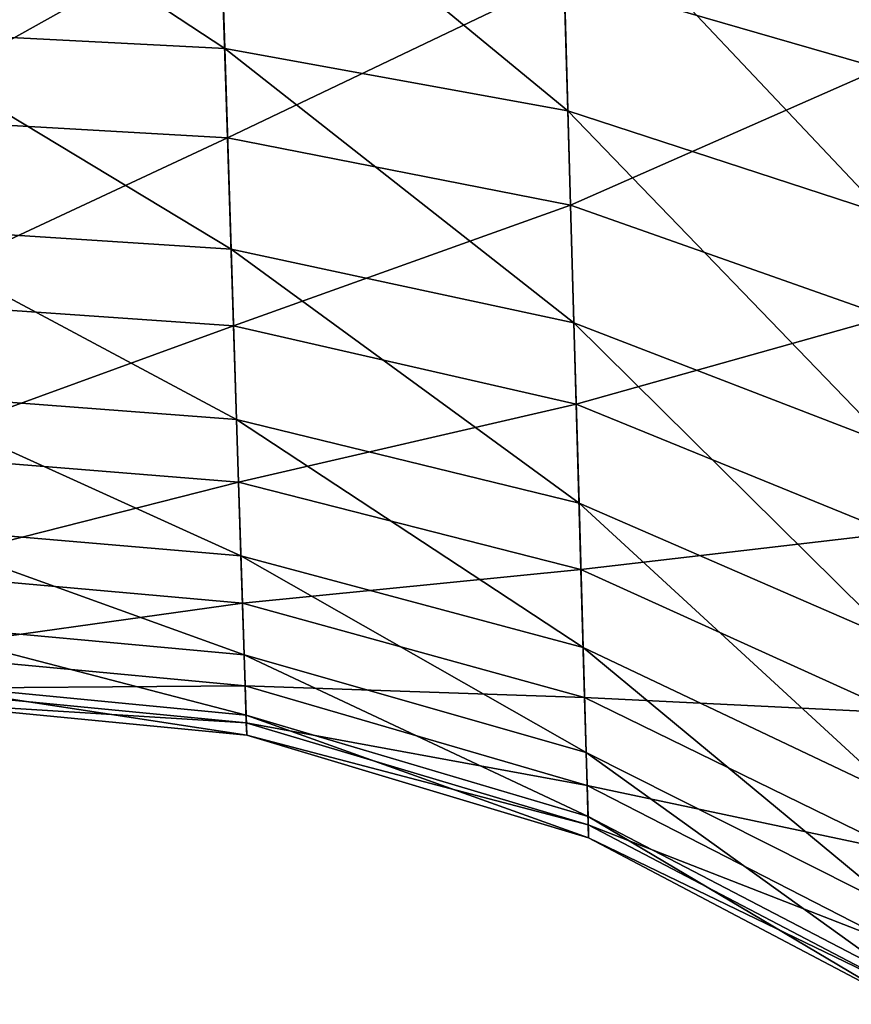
# Model space of a CAD drawing. Header units: metres. Extents: x -59 to 28, y 0 to 1680.
# Tile 32 of 115: x 19.148 to 19.374, y 69.218 to 69.485. Entities that reach past the tile are written whole.
import ezdxf

# ---------------------------------------------------------------- set-up
doc = ezdxf.new("R2010")
doc.units = ezdxf.units.M

msp = doc.modelspace()

# ---------------------------------------------------------------- linework, layer by layer
at = {"layer": 'ELYT3PV164'}
for points in [[(19.382057, 69.47171, 814.114014), (19.296024, 69.496643, 814.152283), (19.380182, 69.546272, 814.070679)], [(19.382057, 69.47171, 685.885986), (19.380182, 69.546272, 685.929321), (19.296024, 69.496643, 685.847717)], [(19.201908, 69.538605, 825.841248), (19.104925, 69.542259, 825.832397), (19.203878, 69.477135, 825.798035)], [(19.203878, 69.477135, 825.798035), (19.104925, 69.542259, 825.832397), (19.107023, 69.482147, 825.789917)], [(19.201908, 69.538605, 674.158752), (19.203878, 69.477135, 674.201965), (19.104925, 69.542259, 674.167603)], [(19.203878, 69.477135, 674.201965), (19.107023, 69.482147, 674.210083), (19.104925, 69.542259, 674.167603)], [(19.295206, 69.525299, 825.866089), (19.201908, 69.538605, 825.841248), (19.297066, 69.460266, 825.820496)], [(19.297066, 69.460266, 825.820496), (19.201908, 69.538605, 825.841248), (19.203878, 69.477135, 825.798035)], [(19.295206, 69.525299, 674.133911), (19.297066, 69.460266, 674.179504), (19.201908, 69.538605, 674.158752)], [(19.297066, 69.460266, 674.179504), (19.203878, 69.477135, 674.201965), (19.201908, 69.538605, 674.158752)], [(19.381275, 69.502846, 825.905884), (19.295206, 69.525299, 825.866089), (19.383051, 69.432182, 825.856384)], [(19.383051, 69.432182, 825.856384), (19.295206, 69.525299, 825.866089), (19.297066, 69.460266, 825.820496)], [(19.381275, 69.502846, 674.094116), (19.383051, 69.432182, 674.143616), (19.295206, 69.525299, 674.133911)], [(19.383051, 69.432182, 674.143616), (19.297066, 69.460266, 674.179504), (19.295206, 69.525299, 674.133911)], [(19.202776, 69.511513, 814.176147), (19.107851, 69.45845, 814.230896), (19.10585, 69.515762, 814.184753)], [(19.202776, 69.511513, 685.823853), (19.10585, 69.515762, 685.815247), (19.107851, 69.45845, 685.769104)], [(19.204657, 69.452888, 814.223145), (19.107851, 69.45845, 814.230896), (19.202776, 69.511513, 814.176147)], [(19.204657, 69.452888, 685.776855), (19.202776, 69.511513, 685.823853), (19.107851, 69.45845, 685.769104)], [(19.296024, 69.496643, 814.152283), (19.204657, 69.452888, 814.223145), (19.202776, 69.511513, 814.176147)], [(19.296024, 69.496643, 685.847717), (19.202776, 69.511513, 685.823853), (19.204657, 69.452888, 685.776855)], [(19.297798, 69.434608, 814.201904), (19.204657, 69.452888, 814.223145), (19.296024, 69.496643, 814.152283)], [(19.297798, 69.434608, 685.798096), (19.296024, 69.496643, 685.847717), (19.204657, 69.452888, 685.776855)], [(19.382057, 69.47171, 814.114014), (19.297798, 69.434608, 814.201904), (19.296024, 69.496643, 814.152283)], [(19.382057, 69.47171, 685.885986), (19.296024, 69.496643, 685.847717), (19.297798, 69.434608, 685.798096)], [(19.203878, 69.477135, 825.798035), (19.107023, 69.482147, 825.789917), (19.205626, 69.422676, 825.746216)], [(19.205626, 69.422676, 825.746216), (19.107023, 69.482147, 825.789917), (19.108881, 69.428932, 825.739014)], [(19.203878, 69.477135, 674.201965), (19.205626, 69.422676, 674.253784), (19.107023, 69.482147, 674.210083)], [(19.205626, 69.422676, 674.253784), (19.108881, 69.428932, 674.260986), (19.107023, 69.482147, 674.210083)], [(19.297066, 69.460266, 825.820496), (19.203878, 69.477135, 825.798035), (19.298712, 69.402634, 825.765808)], [(19.298712, 69.402634, 825.765808), (19.203878, 69.477135, 825.798035), (19.205626, 69.422676, 825.746216)], [(19.297066, 69.460266, 674.179504), (19.298712, 69.402634, 674.234192), (19.203878, 69.477135, 674.201965)], [(19.298712, 69.402634, 674.234192), (19.205626, 69.422676, 674.253784), (19.203878, 69.477135, 674.201965)], [(19.383751, 69.404305, 814.167847), (19.297798, 69.434608, 814.201904), (19.382057, 69.47171, 814.114014)], [(19.383751, 69.404305, 685.832153), (19.382057, 69.47171, 685.885986), (19.297798, 69.434608, 685.798096)], [(19.383051, 69.432182, 825.856384), (19.297066, 69.460266, 825.820496), (19.384624, 69.369553, 825.796997)], [(19.384624, 69.369553, 825.796997), (19.297066, 69.460266, 825.820496), (19.298712, 69.402634, 825.765808)], [(19.383051, 69.432182, 674.143616), (19.384624, 69.369553, 674.203003), (19.297066, 69.460266, 674.179504)], [(19.384624, 69.369553, 674.203003), (19.298712, 69.402634, 674.234192), (19.297066, 69.460266, 674.179504)], [(19.204657, 69.452888, 814.223145), (19.109592, 69.408539, 814.285034), (19.107851, 69.45845, 814.230896)], [(19.204657, 69.452888, 685.776855), (19.107851, 69.45845, 685.769104), (19.109592, 69.408539, 685.714966)], [(19.206295, 69.401802, 814.27832), (19.109592, 69.408539, 814.285034), (19.204657, 69.452888, 814.223145)], [(19.206295, 69.401802, 685.72168), (19.204657, 69.452888, 685.776855), (19.109592, 69.408539, 685.714966)], [(19.297798, 69.434608, 814.201904), (19.206295, 69.401802, 814.27832), (19.204657, 69.452888, 814.223145)], [(19.297798, 69.434608, 685.798096), (19.204657, 69.452888, 685.776855), (19.206295, 69.401802, 685.72168)], [(19.299345, 69.380531, 814.260132), (19.206295, 69.401802, 814.27832), (19.297798, 69.434608, 814.201904)], [(19.299345, 69.380531, 685.739868), (19.297798, 69.434608, 685.798096), (19.206295, 69.401802, 685.72168)], [(19.383751, 69.404305, 814.167847), (19.299345, 69.380531, 814.260132), (19.297798, 69.434608, 814.201904)], [(19.383751, 69.404305, 685.832153), (19.297798, 69.434608, 685.798096), (19.299345, 69.380531, 685.739868)], [(19.205626, 69.422676, 825.746216), (19.108881, 69.428932, 825.739014), (19.207108, 69.376419, 825.686951)], [(19.207108, 69.376419, 825.686951), (19.108881, 69.428932, 825.739014), (19.110458, 69.383751, 825.680908)], [(19.205626, 69.422676, 674.253784), (19.207108, 69.376419, 674.313049), (19.108881, 69.428932, 674.260986)], [(19.207108, 69.376419, 674.313049), (19.110458, 69.383751, 674.319092), (19.108881, 69.428932, 674.260986)], [(19.298712, 69.402634, 825.765808), (19.205626, 69.422676, 825.746216), (19.300112, 69.353661, 825.703186)], [(19.300112, 69.353661, 825.703186), (19.205626, 69.422676, 825.746216), (19.207108, 69.376419, 825.686951)], [(19.298712, 69.402634, 674.234192), (19.300112, 69.353661, 674.296814), (19.205626, 69.422676, 674.253784)], [(19.300112, 69.353661, 674.296814), (19.207108, 69.376419, 674.313049), (19.205626, 69.422676, 674.253784)], [(19.206295, 69.401802, 814.27832), (19.111038, 69.367111, 814.345886), (19.109592, 69.408539, 814.285034)], [(19.206295, 69.401802, 685.72168), (19.109592, 69.408539, 685.714966), (19.111038, 69.367111, 685.654114)], [(19.385227, 69.345535, 814.23114), (19.299345, 69.380531, 814.260132), (19.383751, 69.404305, 814.167847)], [(19.385227, 69.345535, 685.76886), (19.383751, 69.404305, 685.832153), (19.299345, 69.380531, 685.739868)], [(19.207653, 69.359375, 814.340393), (19.111038, 69.367111, 814.345886), (19.206295, 69.401802, 814.27832)], [(19.207653, 69.359375, 685.659607), (19.206295, 69.401802, 685.72168), (19.111038, 69.367111, 685.654114)], [(19.299345, 69.380531, 814.260132), (19.207653, 69.359375, 814.340393), (19.206295, 69.401802, 814.27832)], [(19.299345, 69.380531, 685.739868), (19.206295, 69.401802, 685.72168), (19.207653, 69.359375, 685.659607)], [(19.384624, 69.369553, 825.796997), (19.298712, 69.402634, 825.765808), (19.385962, 69.31633, 825.729004)], [(19.385962, 69.31633, 825.729004), (19.298712, 69.402634, 825.765808), (19.300112, 69.353661, 825.703186)], [(19.384624, 69.369553, 674.203003), (19.385962, 69.31633, 674.270996), (19.298712, 69.402634, 674.234192)], [(19.385962, 69.31633, 674.270996), (19.300112, 69.353661, 674.296814), (19.298712, 69.402634, 674.234192)], [(19.207108, 69.376419, 825.686951), (19.110458, 69.383751, 825.680908), (19.208294, 69.339378, 825.62146)], [(19.208294, 69.339378, 825.62146), (19.110458, 69.383751, 825.680908), (19.111721, 69.347588, 825.616821)], [(19.207108, 69.376419, 674.313049), (19.208294, 69.339378, 674.37854), (19.110458, 69.383751, 674.319092)], [(19.208294, 69.339378, 674.37854), (19.111721, 69.347588, 674.383179), (19.110458, 69.383751, 674.319092)], [(19.300627, 69.335609, 814.325745), (19.207653, 69.359375, 814.340393), (19.299345, 69.380531, 814.260132)], [(19.300627, 69.335609, 685.674255), (19.299345, 69.380531, 685.739868), (19.207653, 69.359375, 685.659607)], [(19.385227, 69.345535, 814.23114), (19.300627, 69.335609, 814.325745), (19.299345, 69.380531, 814.260132)], [(19.385227, 69.345535, 685.76886), (19.299345, 69.380531, 685.739868), (19.300627, 69.335609, 685.674255)], [(19.300112, 69.353661, 825.703186), (19.207108, 69.376419, 825.686951), (19.301231, 69.31443, 825.633972)], [(19.301231, 69.31443, 825.633972), (19.207108, 69.376419, 825.686951), (19.208294, 69.339378, 825.62146)], [(19.300112, 69.353661, 674.296814), (19.301231, 69.31443, 674.366028), (19.207108, 69.376419, 674.313049)], [(19.301231, 69.31443, 674.366028), (19.208294, 69.339378, 674.37854), (19.207108, 69.376419, 674.313049)], [(19.207653, 69.359375, 814.340393), (19.112158, 69.335068, 814.412109), (19.111038, 69.367111, 814.345886)], [(19.207653, 69.359375, 685.659607), (19.111038, 69.367111, 685.654114), (19.112158, 69.335068, 685.587891)], [(19.208706, 69.326546, 814.408081), (19.112158, 69.335068, 814.412109), (19.207653, 69.359375, 814.340393)], [(19.208706, 69.326546, 685.591919), (19.207653, 69.359375, 685.659607), (19.112158, 69.335068, 685.587891)], [(19.300627, 69.335609, 814.325745), (19.208706, 69.326546, 814.408081), (19.207653, 69.359375, 814.340393)], [(19.300627, 69.335609, 685.674255), (19.207653, 69.359375, 685.659607), (19.208706, 69.326546, 685.591919)], [(19.385962, 69.31633, 825.729004), (19.300112, 69.353661, 825.703186), (19.387032, 69.273697, 825.65387)], [(19.387032, 69.273697, 825.65387), (19.300112, 69.353661, 825.703186), (19.301231, 69.31443, 825.633972)], [(19.385962, 69.31633, 674.270996), (19.387032, 69.273697, 674.34613), (19.300112, 69.353661, 674.296814)], [(19.387032, 69.273697, 674.34613), (19.301231, 69.31443, 674.366028), (19.300112, 69.353661, 674.296814)], [(19.208294, 69.339378, 825.62146), (19.111721, 69.347588, 825.616821), (19.209156, 69.312477, 825.551636)], [(19.209156, 69.312477, 825.551636), (19.111721, 69.347588, 825.616821), (19.112637, 69.321342, 825.548462)], [(19.208294, 69.339378, 674.37854), (19.209156, 69.312477, 674.448364), (19.111721, 69.347588, 674.383179)], [(19.209156, 69.312477, 674.448364), (19.112637, 69.321342, 674.451538), (19.111721, 69.347588, 674.383179)], [(19.386454, 69.296715, 814.302368), (19.300627, 69.335609, 814.325745), (19.385227, 69.345535, 814.23114)], [(19.386454, 69.296715, 685.697632), (19.385227, 69.345535, 685.76886), (19.300627, 69.335609, 685.674255)], [(19.301231, 69.31443, 825.633972), (19.208294, 69.339378, 825.62146), (19.302044, 69.285942, 825.56012)], [(19.302044, 69.285942, 825.56012), (19.208294, 69.339378, 825.62146), (19.209156, 69.312477, 825.551636)], [(19.301231, 69.31443, 674.366028), (19.302044, 69.285942, 674.43988), (19.208294, 69.339378, 674.37854)], [(19.302044, 69.285942, 674.43988), (19.209156, 69.312477, 674.448364), (19.208294, 69.339378, 674.37854)], [(19.208706, 69.326546, 814.408081), (19.112925, 69.313095, 814.482361), (19.112158, 69.335068, 814.412109)], [(19.208706, 69.326546, 685.591919), (19.112158, 69.335068, 685.587891), (19.112925, 69.313095, 685.517639)], [(19.30162, 69.300842, 814.397278), (19.208706, 69.326546, 814.408081), (19.300627, 69.335609, 814.325745)], [(19.30162, 69.300842, 685.602722), (19.300627, 69.335609, 685.674255), (19.208706, 69.326546, 685.591919)], [(19.386454, 69.296715, 814.302368), (19.30162, 69.300842, 814.397278), (19.300627, 69.335609, 814.325745)], [(19.386454, 69.296715, 685.697632), (19.300627, 69.335609, 685.674255), (19.30162, 69.300842, 685.602722)], [(19.209427, 69.304031, 814.479858), (19.112925, 69.313095, 814.482361), (19.208706, 69.326546, 814.408081)], [(19.209427, 69.304031, 685.520142), (19.208706, 69.326546, 685.591919), (19.112925, 69.313095, 685.517639)], [(19.30162, 69.300842, 814.397278), (19.209427, 69.304031, 814.479858), (19.208706, 69.326546, 814.408081)], [(19.30162, 69.300842, 685.602722), (19.208706, 69.326546, 685.591919), (19.209427, 69.304031, 685.520142)], [(19.209156, 69.312477, 825.551636), (19.112637, 69.321342, 825.548462), (19.209681, 69.296104, 825.478577)], [(19.209681, 69.296104, 825.478577), (19.112637, 69.321342, 825.548462), (19.113195, 69.305367, 825.47699)], [(19.209156, 69.312477, 674.448364), (19.209681, 69.296104, 674.521423), (19.112637, 69.321342, 674.451538)], [(19.209681, 69.296104, 674.521423), (19.113195, 69.305367, 674.52301), (19.112637, 69.321342, 674.451538)], [(19.209427, 69.304031, 814.479858), (19.113268, 69.303284, 814.538879), (19.112925, 69.313095, 814.482361)], [(19.209427, 69.304031, 685.520142), (19.112925, 69.313095, 685.517639), (19.113268, 69.303284, 685.461121)], [(19.302044, 69.285942, 825.56012), (19.209156, 69.312477, 825.551636), (19.30254, 69.268593, 825.48291)], [(19.30254, 69.268593, 825.48291), (19.209156, 69.312477, 825.551636), (19.209681, 69.296104, 825.478577)], [(19.302044, 69.285942, 674.43988), (19.30254, 69.268593, 674.51709), (19.209156, 69.312477, 674.448364)], [(19.30254, 69.268593, 674.51709), (19.209681, 69.296104, 674.521423), (19.209156, 69.312477, 674.448364)], [(19.387032, 69.273697, 825.65387), (19.301231, 69.31443, 825.633972), (19.387808, 69.242737, 825.573608)], [(19.387808, 69.242737, 825.573608), (19.301231, 69.31443, 825.633972), (19.302044, 69.285942, 825.56012)], [(19.387032, 69.273697, 674.34613), (19.387808, 69.242737, 674.426392), (19.301231, 69.31443, 674.366028)], [(19.387808, 69.242737, 674.426392), (19.302044, 69.285942, 674.43988), (19.301231, 69.31443, 674.366028)], [(19.209681, 69.296104, 825.478577), (19.113195, 69.305367, 825.47699), (19.209856, 69.290604, 825.403931)], [(19.209856, 69.290604, 825.403931), (19.113195, 69.305367, 825.47699), (19.113382, 69.300003, 825.403931)], [(19.209681, 69.296104, 674.521423), (19.209856, 69.290604, 674.596069), (19.113195, 69.305367, 674.52301)], [(19.209856, 69.290604, 674.596069), (19.113382, 69.300003, 674.596069), (19.113195, 69.305367, 674.52301)], [(19.209749, 69.293968, 814.537598), (19.113268, 69.303284, 814.538879), (19.209427, 69.304031, 814.479858)], [(19.209749, 69.293968, 685.462402), (19.209427, 69.304031, 685.520142), (19.113268, 69.303284, 685.461121)], [(19.209749, 69.293968, 814.537598), (19.113382, 69.300003, 814.596069), (19.113268, 69.303284, 814.538879)], [(19.209749, 69.293968, 685.462402), (19.113268, 69.303284, 685.461121), (19.113382, 69.300003, 685.403931)], [(19.302299, 69.276993, 814.473206), (19.209427, 69.304031, 814.479858), (19.30162, 69.300842, 814.397278)], [(19.302299, 69.276993, 814.473206), (19.209749, 69.293968, 814.537598), (19.209427, 69.304031, 814.479858)], [(19.302299, 69.276993, 685.526794), (19.30162, 69.300842, 685.602722), (19.209427, 69.304031, 685.520142)], [(19.302299, 69.276993, 685.526794), (19.209427, 69.304031, 685.520142), (19.209749, 69.293968, 685.462402)], [(19.209856, 69.290604, 825.403931), (19.113382, 69.300003, 825.403931), (19.209856, 69.290604, 814.596069)], [(19.209856, 69.290604, 814.596069), (19.113382, 69.300003, 825.403931), (19.113382, 69.300003, 814.596069)], [(19.209856, 69.290604, 814.596069), (19.113382, 69.300003, 814.596069), (19.209749, 69.293968, 814.537598)], [(19.209856, 69.290604, 685.403931), (19.209749, 69.293968, 685.462402), (19.113382, 69.300003, 685.403931)], [(19.209856, 69.290604, 685.403931), (19.113382, 69.300003, 685.403931), (19.209856, 69.290604, 674.596069)], [(19.209856, 69.290604, 674.596069), (19.113382, 69.300003, 685.403931), (19.113382, 69.300003, 674.596069)], [(19.387402, 69.258926, 814.380127), (19.30162, 69.300842, 814.397278), (19.386454, 69.296715, 814.302368)], [(19.387402, 69.258926, 814.380127), (19.302299, 69.276993, 814.473206), (19.30162, 69.300842, 814.397278)], [(19.387402, 69.258926, 685.619873), (19.386454, 69.296715, 685.697632), (19.30162, 69.300842, 685.602722)], [(19.387402, 69.258926, 685.619873), (19.30162, 69.300842, 685.602722), (19.302299, 69.276993, 685.526794)], [(19.30254, 69.268593, 825.48291), (19.209681, 69.296104, 825.478577), (19.302706, 69.262772, 825.403931)], [(19.302706, 69.262772, 825.403931), (19.209681, 69.296104, 825.478577), (19.209856, 69.290604, 825.403931)], [(19.30254, 69.268593, 674.51709), (19.302706, 69.262772, 674.596069), (19.209681, 69.296104, 674.521423)], [(19.302706, 69.262772, 674.596069), (19.209856, 69.290604, 674.596069), (19.209681, 69.296104, 674.521423)], [(19.302605, 69.266335, 814.534241), (19.209856, 69.290604, 814.596069), (19.209749, 69.293968, 814.537598)], [(19.302605, 69.266335, 814.534241), (19.209749, 69.293968, 814.537598), (19.302299, 69.276993, 814.473206)], [(19.302605, 69.266335, 685.465759), (19.209749, 69.293968, 685.462402), (19.209856, 69.290604, 685.403931)], [(19.302605, 69.266335, 685.465759), (19.302299, 69.276993, 685.526794), (19.209749, 69.293968, 685.462402)], [(19.302706, 69.262772, 825.403931), (19.209856, 69.290604, 825.403931), (19.302706, 69.262772, 814.596069)], [(19.302706, 69.262772, 814.596069), (19.209856, 69.290604, 825.403931), (19.209856, 69.290604, 814.596069)], [(19.302706, 69.262772, 814.596069), (19.209856, 69.290604, 814.596069), (19.302605, 69.266335, 814.534241)], [(19.302706, 69.262772, 685.403931), (19.302605, 69.266335, 685.465759), (19.209856, 69.290604, 685.403931)], [(19.302706, 69.262772, 685.403931), (19.209856, 69.290604, 685.403931), (19.302706, 69.262772, 674.596069)], [(19.302706, 69.262772, 674.596069), (19.209856, 69.290604, 685.403931), (19.209856, 69.290604, 674.596069)], [(19.387808, 69.242737, 825.573608), (19.302044, 69.285942, 825.56012), (19.388281, 69.223877, 825.489685)], [(19.388281, 69.223877, 825.489685), (19.302044, 69.285942, 825.56012), (19.30254, 69.268593, 825.48291)], [(19.387808, 69.242737, 674.426392), (19.388281, 69.223877, 674.510315), (19.302044, 69.285942, 674.43988)], [(19.388281, 69.223877, 674.510315), (19.30254, 69.268593, 674.51709), (19.302044, 69.285942, 674.43988)], [(19.388052, 69.233002, 814.462585), (19.302299, 69.276993, 814.473206), (19.387402, 69.258926, 814.380127)], [(19.388052, 69.233002, 814.462585), (19.302605, 69.266335, 814.534241), (19.302299, 69.276993, 814.473206)], [(19.388052, 69.233002, 685.537415), (19.387402, 69.258926, 685.619873), (19.302299, 69.276993, 685.526794)], [(19.388052, 69.233002, 685.537415), (19.302299, 69.276993, 685.526794), (19.302605, 69.266335, 685.465759)], [(19.388281, 69.223877, 825.489685), (19.30254, 69.268593, 825.48291), (19.388439, 69.217545, 825.403931)], [(19.388439, 69.217545, 825.403931), (19.30254, 69.268593, 825.48291), (19.302706, 69.262772, 825.403931)], [(19.388281, 69.223877, 674.510315), (19.388439, 69.217545, 674.596069), (19.30254, 69.268593, 674.51709)], [(19.388439, 69.217545, 674.596069), (19.302706, 69.262772, 674.596069), (19.30254, 69.268593, 674.51709)], [(19.388342, 69.22142, 814.52887), (19.302706, 69.262772, 814.596069), (19.302605, 69.266335, 814.534241)], [(19.388342, 69.22142, 814.52887), (19.302605, 69.266335, 814.534241), (19.388052, 69.233002, 814.462585)], [(19.388342, 69.22142, 685.47113), (19.302605, 69.266335, 685.465759), (19.302706, 69.262772, 685.403931)], [(19.388342, 69.22142, 685.47113), (19.388052, 69.233002, 685.537415), (19.302605, 69.266335, 685.465759)], [(19.388439, 69.217545, 825.403931), (19.302706, 69.262772, 825.403931), (19.388439, 69.217545, 814.596069)], [(19.388439, 69.217545, 814.596069), (19.302706, 69.262772, 825.403931), (19.302706, 69.262772, 814.596069)], [(19.388439, 69.217545, 814.596069), (19.302706, 69.262772, 814.596069), (19.388342, 69.22142, 814.52887)], [(19.388439, 69.217545, 685.403931), (19.388342, 69.22142, 685.47113), (19.302706, 69.262772, 685.403931)], [(19.388439, 69.217545, 685.403931), (19.302706, 69.262772, 685.403931), (19.388439, 69.217545, 674.596069)], [(19.388439, 69.217545, 674.596069), (19.302706, 69.262772, 685.403931), (19.302706, 69.262772, 674.596069)]]:
    msp.add_3dface(points, dxfattribs=at)

doc.saveas('drawing.dxf')
